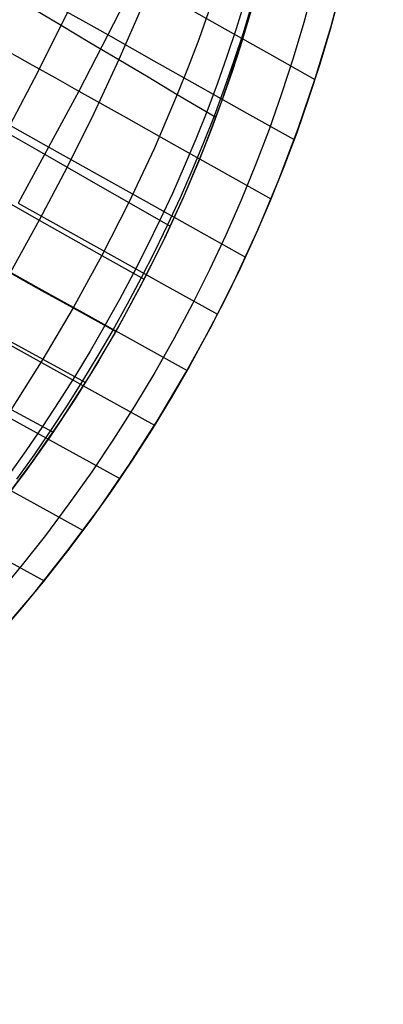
# Model space of a CAD drawing. Header units: millimetres. Extents: x -58 to 58, y -58 to 57.
# Tile 22 of 40: x 44 to 57, y -52 to -15. Entities that reach past the tile are written whole.
import ezdxf

# ---------------------------------------------------------------- set-up
doc = ezdxf.new("R2010")
doc.units = ezdxf.units.MM
doc.header["$MEASUREMENT"] = 0
doc.layers.add('Predefinito', color=5, linetype='Continuous')

msp = doc.modelspace()

# ---------------------------------------------------------------- linework, layer by layer
at = {"layer": 'Predefinito', "extrusion": (0.459919, 0.537098, 0.707107)}
for points in [[(-36.029, 114.312), (-34.523, 117.105), (-33.808, 118.516), (-33.12, 119.937), (-32.458, 121.368), (-31.823, 122.809), (-31.217, 124.262), (-30.638, 125.725), (-30.089, 127.199), (-29.57, 128.684), (-29.08, 130.181), (-28.621, 131.69), (-28.193, 133.21), (-27.796, 134.742), (-27.43, 136.287), (-27.096, 137.843), (-26.796, 139.408), (-26.529, 140.974), (-26.296, 142.541), (-26.095, 144.109), (-25.927, 145.677), (-25.79, 147.247), (-25.684, 148.817), (-25.608, 150.388), (-25.561, 151.96), (-25.543, 153.532), (-25.553, 155.106), (-25.592, 156.68), (-25.751, 159.83), (-26.018, 162.983), (-26.389, 166.137), (-26.862, 169.279), (-27.431, 172.396), (-28.096, 175.49), (-28.856, 178.561), (-29.28, 180.086), (-29.743, 181.601), (-30.253, 183.105), (-30.527, 183.852), (-30.816, 184.596), (-31.119, 185.336), (-31.436, 186.07), (-31.765, 186.795), (-32.108, 187.51), (-32.465, 188.218), (-32.835, 188.916), (-33.218, 189.605), (-33.614, 190.285), (-34.022, 190.957), (-34.444, 191.621), (-34.878, 192.276), (-35.324, 192.923), (-35.783, 193.562), (-36.253, 194.193), (-37.228, 195.432), (-38.246, 196.642), (-39.305, 197.825), (-40.401, 198.981), (-41.527, 200.108), (-42.679, 201.205), (-43.854, 202.276), (-45.05, 203.323), (-46.267, 204.347), (-48.753, 206.336)], [(-52.678, 204.485), (-50.14, 202.573), (-47.664, 200.588), (-46.453, 199.564), (-45.262, 198.516), (-44.093, 197.442), (-42.949, 196.339), (-41.833, 195.205), (-40.751, 194.042), (-39.711, 192.851), (-39.208, 192.245), (-38.716, 191.63), (-38.236, 191.006), (-37.768, 190.375), (-37.314, 189.734), (-36.872, 189.084), (-36.444, 188.425), (-36.03, 187.756), (-35.63, 187.077), (-35.245, 186.389), (-34.874, 185.69), (-34.518, 184.98), (-34.178, 184.26), (-33.852, 183.531), (-33.542, 182.794), (-33.249, 182.053), (-32.972, 181.308), (-32.71, 180.559), (-32.226, 179.05), (-31.788, 177.53), (-31.387, 176), (-31.015, 174.462), (-30.344, 171.369), (-29.773, 168.249), (-29.305, 165.107), (-28.946, 161.963), (-28.808, 160.391), (-28.698, 158.819), (-28.617, 157.247), (-28.565, 155.676), (-28.543, 154.105), (-28.551, 152.534), (-28.59, 150.963), (-28.661, 149.392), (-28.763, 147.821), (-28.899, 146.251), (-29.069, 144.681), (-29.274, 143.111), (-29.515, 141.541), (-29.792, 139.973), (-30.104, 138.414), (-30.451, 136.87), (-30.832, 135.338), (-31.246, 133.82), (-31.693, 132.315), (-32.173, 130.823), (-32.684, 129.343), (-33.227, 127.876), (-33.8, 126.42), (-34.402, 124.976), (-35.034, 123.544), (-35.695, 122.123), (-36.383, 120.713), (-37.098, 119.314), (-38.606, 116.546), (-40.213, 113.817)]]:
    msp.add_lwpolyline(points, dxfattribs=at)
at = {"layer": 'Predefinito', "extrusion": (-9.13188e-06, -8.31879e-06, 1)}
msp.add_lwpolyline([(17.336, -28.197), (17.421, -27.776), (17.512, -27.363), (17.611, -26.955), (17.716, -26.552), (17.946, -25.762), (18.198, -24.99), (18.472, -24.231), (18.764, -23.484), (19.074, -22.743), (19.398, -22.007), (19.957, -20.808), (20.55, -19.614), (21.178, -18.426), (21.841, -17.248), (22.539, -16.08), (23.274, -14.925), (24.044, -13.786), (24.851, -12.663), (25.695, -11.559), (26.576, -10.477), (27.495, -9.417), (28.452, -8.382), (29.447, -7.374), (30.481, -6.395), (31.553, -5.448), (32.105, -4.986), (32.666, -4.533), (33.236, -4.089), (33.818, -3.653), (34.409, -3.226), (35.011, -2.808), (35.624, -2.4), (36.249, -2), (36.885, -1.609), (37.532, -1.228), (38.192, -0.855), (38.863, -0.492), (39.547, -0.139), (40.244, 0.206), (40.954, 0.541), (41.678, 0.866), (42.414, 1.182), (43.165, 1.488), (44.708, 2.071), (46.309, 2.616), (47.971, 3.12), (49.695, 3.585), (51.483, 4.009), (53.337, 4.393), (55.26, 4.735), (57.253, 5.035)], dxfattribs=at)
at = {"layer": 'Predefinito'}
for points in [[(43.039, -38.13), (44.33, -36.621), (45.567, -35.069), (46.751, -33.476), (47.878, -31.842), (48.949, -30.171), (49.961, -28.463), (50.914, -26.722), (51.806, -24.948), (52.636, -23.145), (53.403, -21.315), (54.107, -19.459), (54.747, -17.58), (55.321, -15.679), (55.829, -13.761)], [(54.679, -14.228), (54.319, -15.546), (53.925, -16.864), (53.496, -18.179), (53.032, -19.49), (52.533, -20.797), (51.999, -22.098), (51.43, -23.391), (50.827, -24.676), (50.188, -25.95), (49.515, -27.213), (48.807, -28.462), (48.066, -29.698), (47.29, -30.917), (46.482, -32.12), (45.641, -33.304), (44.768, -34.468), (43.864, -35.612), (42.929, -36.733)], [(43.19, -33.24), (44.312, -31.729), (45.38, -30.181), (46.395, -28.596), (47.354, -26.978), (48.257, -25.327), (49.103, -23.647), (49.89, -21.938), (50.617, -20.203), (51.284, -18.444), (51.89, -16.662), (52.435, -14.861)]]:
    msp.add_lwpolyline(points, dxfattribs=at)
for points in [[(46.308, -13.672, 30.739), (45.349, -15.646, 30.611), (44.352, -17.619, 30.513), (43.322, -19.586, 30.444)], [(48.136, -13.94, 33.25), (46.01, -18.076, 33.059), (43.768, -22.211, 32.964)], [(55.638, -14.515, 30.009), (55.286, -15.803, 30.004), (54.905, -17.078, 29.998), (54.494, -18.346, 29.993), (54.052, -19.612, 29.988), (53.577, -20.874, 29.984), (53.07, -22.13, 29.981), (52.532, -23.379, 29.98), (51.961, -24.623, 29.981), (51.361, -25.85, 29.983), (50.739, -27.051, 29.986), (50.092, -28.231, 29.99), (49.417, -29.397, 29.994), (48.711, -30.553, 29.998), (47.974, -31.698, 30), (47.206, -32.83, 30.001), (46.41, -33.947, 30.001), (45.587, -35.044, 30.001), (44.738, -36.122, 30.001), (43.863, -37.179, 30.001), (42.97, -38.207, 30.001)], [(52.476, -14.714, 28.008), (51.972, -16.405, 27.945), (51.665, -17.348, 27.914), (51.312, -18.367, 27.885), (50.903, -19.472, 27.857), (50.421, -20.687, 27.831), (49.847, -22.034, 27.807), (49.165, -23.517, 27.788), (48.397, -25.058, 27.775), (47.585, -26.57, 27.77), (46.734, -28.039, 27.771), (45.846, -29.469, 27.779), (44.923, -30.858, 27.795), (44.022, -32.13, 27.815), (43.179, -33.254, 27.839)], [(52.137, -14.749, 28.138), (51.817, -15.779, 28.099), (51.475, -16.805, 28.064), (51.112, -17.826, 28.034), (50.729, -18.843, 28.008), (50.326, -19.853, 27.985), (49.902, -20.858, 27.966), (49.46, -21.855, 27.95), (49, -22.844, 27.937), (48.521, -23.825, 27.927), (48.023, -24.799, 27.92), (47.505, -25.77, 27.916), (46.969, -26.73, 27.915), (46.419, -27.676, 27.916), (45.853, -28.61, 27.92), (45.269, -29.534, 27.927), (44.669, -30.448, 27.937), (44.052, -31.349, 27.95), (43.42, -32.238, 27.965)], [(49.755, -14.851, 32.349), (51.396, -15.773, 31.511), (53.054, -16.705, 30.73), (54.726, -17.645, 30)], [(31.086, -15.206, 38.665), (31.558, -15.475, 38.142), (32.04, -15.749, 37.634), (32.53, -16.029, 37.141), (33.029, -16.312, 36.663), (33.535, -16.6, 36.2), (34.047, -16.892, 35.75), (34.566, -17.187, 35.314), (35.091, -17.484, 34.891), (35.62, -17.785, 34.481), (36.691, -18.392, 33.696), (37.78, -19.009, 32.958), (38.883, -19.634, 32.262), (39.998, -20.266, 31.606), (41.124, -20.902, 30.987), (42.258, -21.544, 30.403), (43.399, -22.188, 29.851), (44.546, -22.837, 29.329), (45.7, -23.488, 28.834), (46.86, -24.143, 28.365), (48.416, -25.021, 27.776)], [(35.751, -15.222, 35.378), (36.267, -15.52, 34.954), (36.787, -15.821, 34.542), (37.842, -16.43, 33.755), (38.913, -17.048, 33.014), (39.999, -17.674, 32.314), (41.097, -18.306, 31.655), (42.205, -18.944, 31.032), (43.322, -19.586, 30.444), (44.445, -20.231, 29.888), (45.575, -20.88, 29.361), (46.712, -21.532, 28.861), (47.854, -22.187, 28.387), (49.38, -23.063, 27.793)], [(40.973, -15.251, 36.106), (41.786, -15.708, 35.542), (42.612, -16.171, 35.002), (43.448, -16.64, 34.485), (44.294, -17.114, 33.99), (45.148, -17.593, 33.515), (46.01, -18.076, 33.059), (47.754, -19.054, 32.201), (49.52, -20.043, 31.408), (51.304, -21.044, 30.676), (53.103, -22.052, 30)], [(48.358, -14.917, 29.592), (47.484, -16.916, 29.491), (46.555, -18.906, 29.415), (45.575, -20.88, 29.361), (44.546, -22.837, 29.329), (43.465, -24.781, 29.318)], [(50.798, -15.156, 28.593), (50.432, -16.174, 28.55), (50.046, -17.188, 28.511), (49.643, -18.198, 28.478), (48.782, -20.205, 28.424), (47.854, -22.187, 28.387), (46.86, -24.143, 28.365), (45.797, -26.078, 28.357), (44.679, -27.967, 28.365), (43.501, -29.819, 28.386)], [(52.384, -14.903, 28.016), (52.071, -15.935, 27.979), (51.735, -16.963, 27.947), (51.378, -17.986, 27.919), (51, -19.003, 27.895), (50.601, -20.015, 27.874), (50.181, -21.021, 27.856), (49.743, -22.019, 27.841), (49.285, -23.008, 27.829), (48.809, -23.988, 27.82), (48.313, -24.963, 27.814), (47.796, -25.933, 27.81), (47.262, -26.893, 27.808), (46.712, -27.838, 27.81), (46.146, -28.77, 27.813), (45.562, -29.693, 27.82), (44.96, -30.605, 27.829), (44.342, -31.504, 27.84), (43.707, -32.39, 27.855)], [(44.292, -15.016, 31.215), (45.349, -15.646, 30.611), (46.413, -16.279, 30.037), (47.484, -16.916, 29.491), (48.561, -17.556, 28.972), (49.643, -18.198, 28.478), (51.065, -19.042, 27.867)], [(45.426, -15.072, 34.09), (46.253, -15.537, 33.607), (47.088, -16.006, 33.142), (48.777, -16.954, 32.266), (50.488, -17.915, 31.453), (52.217, -18.886, 30.7), (53.96, -19.865, 30)], [(36.18, -15.269, 38.871), (36.559, -15.481, 38.525), (37.332, -15.914, 37.855), (38.123, -16.356, 37.215), (38.929, -16.807, 36.602), (39.749, -17.266, 36.017), (40.582, -17.731, 35.457), (41.426, -18.204, 34.921), (42.282, -18.682, 34.409), (43.147, -19.166, 33.919), (44.021, -19.654, 33.45), (44.903, -20.147, 33), (46.686, -21.144, 32.154), (48.493, -22.154, 31.376), (50.318, -23.174, 30.66), (52.158, -24.202, 30)], [(43.768, -22.211, 32.964), (45.577, -23.219, 32.126), (47.41, -24.239, 31.357), (49.261, -25.27, 30.65), (51.128, -26.31, 30)], [(42.601, -24.277, 32.952), (44.421, -25.287, 32.117), (46.264, -26.31, 31.35), (48.127, -27.344, 30.646), (50.004, -28.387, 30)], [(43.465, -24.781, 29.318), (44.628, -25.428, 28.825), (45.797, -26.078, 28.357), (47.369, -26.952, 27.77)], [(43.231, -27.321, 32.126), (45.071, -28.339, 31.357), (46.931, -29.367, 30.65), (48.805, -30.403, 30)], [(43.509, -27.326, 28.834), (44.679, -27.967, 28.365), (46.252, -28.827, 27.775)], [(42.002, -29.332, 32.154), (43.824, -30.335, 31.376), (45.666, -31.349, 30.66), (47.522, -32.371, 30)], [(43.501, -29.819, 28.386), (45.059, -30.658, 27.792)], [(42.527, -32.293, 31.408), (44.337, -33.284, 30.676), (46.161, -34.284, 30)], [(42.941, -35.175, 30.7), (44.719, -36.145, 30)]]:
    msp.add_polyline3d(points, dxfattribs=at)

doc.saveas('drawing.dxf')
